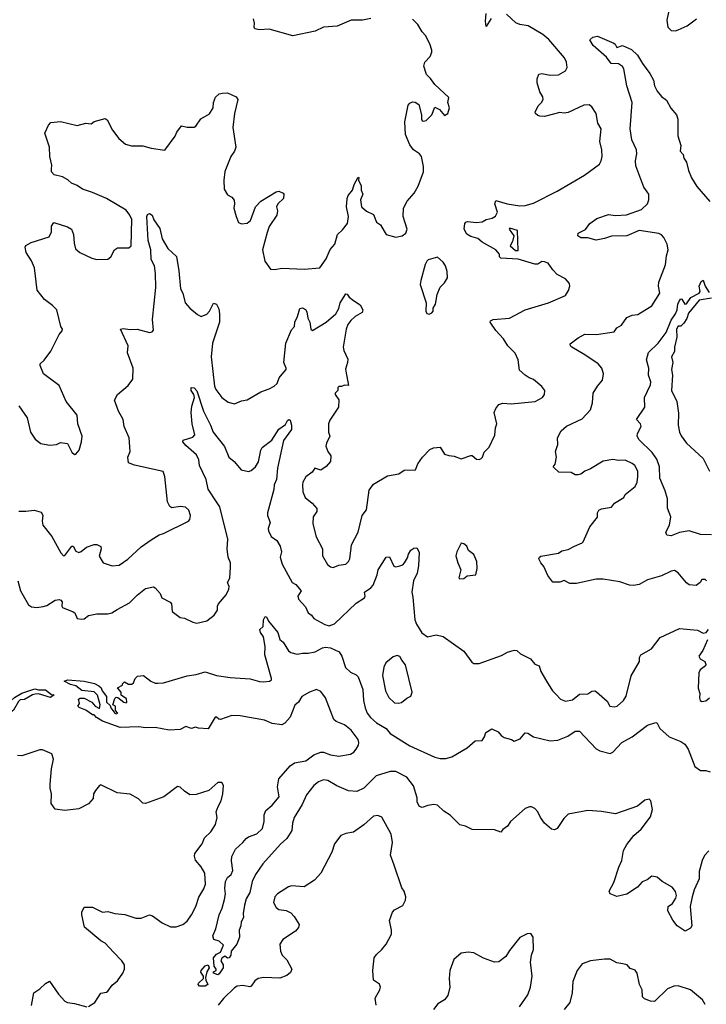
# Model space of a CAD drawing. Extents: x 1954678 to 2060275, y 904822 to 1016299.
# Tile 50 of 256: x 1974841 to 1979778, y 924282 to 931360. Entities that reach past the tile are written whole.
import ezdxf

# ---------------------------------------------------------------- set-up
doc = ezdxf.new("R2010")
doc.units = 0

msp = doc.modelspace()

# ---------------------------------------------------------------- linework, layer by layer
at = {"layer": '0CON20XD'}
for points in [[(1979510, 931435), (1979494.3, 931355), (1979501.2, 931305), (1979525, 931282), (1979555, 931280), (1979575, 931285.8), (1979638.8, 931315), (1979706.2, 931365)], [(1977365, 931368.5), (1977305, 931357.3), (1977225, 931355.4), (1977124.2, 931314.2), (1977024.5, 931305.5), (1976965, 931277.1), (1976805.4, 931244.6), (1976635, 931291.9), (1976565, 931287.5), (1976532.5, 931295), (1976526.7, 931305), (1976528.8, 931335), (1976522.5, 931365)], [(1977460.3, 929840.3), (1977476.4, 929816.4), (1977545, 929796.2), (1977590, 929805), (1977617.5, 929825), (1977626.2, 929855), (1977597.5, 929945), (1977601.4, 930005), (1977625.5, 930054.5), (1977676.8, 930113.2), (1977706.8, 930163.2), (1977742.9, 930265), (1977744.2, 930305), (1977730, 930375), (1977714.3, 930395), (1977673.1, 930425), (1977645, 930459.2), (1977615.7, 930535), (1977610, 930625), (1977634.1, 930745.9), (1977645, 930760), (1977665, 930770), (1977685, 930767.5), (1977709.5, 930749.5), (1977730, 930675), (1977730, 930645), (1977735, 930633.3), (1977745, 930630), (1977762.5, 930635), (1977803.3, 930675), (1977825, 930730), (1977860, 930715), (1977895, 930670), (1977920, 930685), (1977930, 930725), (1977920, 930765), (1977925, 930800), (1977825, 930893.3), (1977795, 930935.8), (1977766, 930965), (1977746.7, 931025), (1977753.8, 931055), (1977791.2, 931095), (1977803.8, 931125), (1977805, 931140), (1977789.2, 931185), (1977758.8, 931245), (1977733.4, 931273.4), (1977704.4, 931324.4), (1977664.4, 931364.4)], [(1978231.4, 931368.6), (1978195, 931310), (1978188.8, 931348.8), (1978195.7, 931405)], [(1978901.7, 930241.7), (1979008.7, 930321.3), (1979022.5, 930345), (1979027.5, 930375), (1979027.1, 930425), (1979012.5, 930485), (1979021.2, 930575), (1978998, 930615), (1978985.8, 930685), (1978954.3, 930734.3), (1978935, 930748), (1978895.8, 930744.2), (1978785, 930692), (1978755, 930687.5), (1978723.6, 930693.6), (1978614.2, 930664.2), (1978580, 930665), (1978565, 930670), (1978550, 930685), (1978547.5, 930695), (1978569.3, 930740.7), (1978593.3, 930765), (1978603.3, 930785), (1978601.2, 930805), (1978581.2, 930841.2), (1978562.5, 930905), (1978562.5, 930935), (1978572.7, 930967.3), (1978595, 930973.8), (1978655, 930960.8), (1978715, 930962.5), (1978765, 930992), (1978777.1, 931015), (1978771.9, 931055), (1978756.9, 931085), (1978645, 931217.8), (1978603.2, 931253.2), (1978496.2, 931316.2), (1978435.9, 931325.9), (1978407.7, 931337.7), (1978340.3, 931400.3)], [(1979778, 927325), (1979770, 927335), (1979745, 927336.7), (1979733.3, 927315), (1979705, 927293.3), (1979655, 927296.2), (1979635, 927311.2), (1979575, 927383.3), (1979549.5, 927399.5), (1979525, 927395.8), (1979455, 927360.8), (1979355, 927334.3), (1979295, 927300), (1979255, 927291.4), (1979225, 927294), (1979155, 927320), (1979035, 927337.1), (1978985, 927336.9), (1978845, 927306.2), (1978797.3, 927307.3), (1978755, 927329.2), (1978725, 927316.7), (1978675, 927317.5), (1978638.8, 927365), (1978609.2, 927429.2), (1978588.8, 927455), (1978573.3, 927485), (1978577.5, 927495), (1978586.7, 927503.3), (1978715, 927525.8), (1978738.3, 927541.7), (1978785, 927551.4), (1978830, 927575), (1978885, 927598), (1978893.2, 927606.8), (1978939.2, 927715), (1978995.6, 927784.4), (1978996, 927815), (1979005, 927833.8), (1979025, 927843.8), (1979095, 927856.7), (1979116.7, 927885), (1979183.3, 927925), (1979195, 927946.2), (1979265, 928003.3), (1979279.2, 928035), (1979286, 928075), (1979284.2, 928115), (1979262.5, 928155), (1979245, 928170), (1979195, 928194.2), (1979145, 928192), (1979105, 928198.1), (1979035, 928185.6), (1978945, 928131.9), (1978904.5, 928115.5), (1978875, 928093.8), (1978855, 928088), (1978835, 928088.8), (1978805, 928103.8), (1978718.3, 928108.3), (1978680.7, 928140.7), (1978677.5, 928145), (1978690, 928165), (1978701.2, 928215), (1978693.8, 928255), (1978710, 928305), (1978707, 928353), (1978733.8, 928405), (1978771.4, 928438.6), (1978885, 928490.8), (1978944.2, 928555), (1978958.6, 928605), (1978964.2, 928675), (1978995, 928726.2), (1979031.2, 928768.8), (1979038, 928815), (1979026, 928855), (1978998.8, 928885), (1978905, 928950), (1978811.2, 929005), (1978800, 929015), (1978799.3, 929030.7), (1978855, 929073.5), (1978905, 929100), (1978987.3, 929097.3), (1979114, 929116), (1979135, 929143.8), (1979167.4, 929162.6), (1979205, 929218.9), (1979245, 929234.5), (1979285, 929240.6), (1979385, 929303.1), (1979442.2, 929395), (1979434.7, 929444.7), (1979436.7, 929473.3), (1979483.6, 929596.4), (1979492.1, 929662.1), (1979503.3, 929705), (1979496.4, 929745), (1979472.9, 929795), (1979455, 929812.9), (1979435, 929822.2), (1979295, 929844.5), (1979205, 929806), (1979095, 929803.6), (1979045, 929785.6), (1978985, 929774.6), (1978925, 929790.6), (1978875, 929791.5), (1978854.2, 929805), (1978855, 929826), (1978908.8, 929851.2), (1978938.8, 929895), (1978990.2, 929929.8), (1979075, 929959.4), (1979125, 929952.5), (1979202.7, 929957.3), (1979310.8, 929995), (1979354.3, 930035), (1979364.5, 930065.5), (1979363.8, 930105), (1979328.6, 930155), (1979271.5, 930308.5), (1979268.5, 930345), (1979277.5, 930395), (1979275.3, 930425), (1979241.9, 930495), (1979230.6, 930575), (1979245.4, 930765), (1979206.5, 930885), (1979185, 931006.2), (1979175, 931023.1), (1979145, 931042.5), (1979093.3, 931045), (1979059.7, 931089.7), (1978965, 931173.3), (1978940, 931215), (1978962.5, 931235), (1978995, 931241.2), (1979111.7, 931191.7), (1979123.3, 931183.3), (1979135, 931160), (1979175, 931173.8), (1979240, 931145), (1979283.8, 931105), (1979317.5, 931045), (1979371.7, 930971.7), (1979398, 930925), (1979404.3, 930885), (1979425, 930846.2), (1979455, 930808), (1979491.7, 930781.7), (1979523.4, 930723.4), (1979563.3, 930675), (1979573.3, 930645), (1979572.9, 930525), (1979594, 930455), (1979590, 930415), (1979610.7, 930390.7), (1979616.2, 930365), (1979635.6, 930335.6), (1979650.6, 930275), (1979672, 930222), (1979709.8, 930159.8), (1979802.4, 930052.4)], [(1974834.3, 928584.3), (1974895, 928497.5), (1974918, 928395), (1974951.2, 928345), (1974993.2, 928313.2), (1975055, 928301.4), (1975106.2, 928305), (1975135, 928321.2), (1975183.6, 928313.6), (1975215, 928252), (1975235, 928233.3), (1975245, 928236), (1975267.5, 928265), (1975285.8, 928325), (1975290.8, 928365), (1975257.5, 928455), (1975255, 928516.7), (1975175.8, 928615), (1975125, 928730), (1975011.2, 928815), (1974986.7, 928875), (1974987.5, 928885), (1975016.8, 928913.2), (1975064.2, 928975.8), (1975123.9, 929096.1), (1975147, 929123), (1975147.5, 929135), (1975137.5, 929155), (1975106.7, 929275), (1975077.5, 929305), (1975018.8, 929348.8), (1974966.2, 929415), (1974947.5, 929575), (1974925.7, 929625.7), (1974886.7, 929685), (1974880, 929725), (1974885, 929737.5), (1974922.3, 929757.7), (1975051.7, 929798.3), (1975070, 929835), (1975070, 929875), (1975085, 929902.5), (1975185, 929871.2), (1975213.9, 929853.9), (1975228, 929815), (1975232.3, 929752.3), (1975242.7, 929712.7), (1975272.5, 929685), (1975360, 929645), (1975395, 929636.7), (1975475, 929638.8), (1975495.8, 929654.2), (1975523.3, 929705), (1975545, 929720), (1975625, 929720), (1975643.3, 929735), (1975646.1, 929923.9), (1975632.3, 929955), (1975605, 929990.5), (1975465, 930073.9), (1975365, 930118.5), (1975291.1, 930141.1), (1975255, 930168.6), (1975213.8, 930183.8), (1975187.6, 930207.6), (1975149.1, 930229.1), (1975088.8, 930245), (1975070, 930265), (1975070, 930285), (1975070.8, 930315), (1975056.9, 930375), (1975054.3, 930444.3), (1975020.8, 930545), (1975047.7, 930602.3), (1975065, 930620), (1975135, 930628), (1975255, 930600), (1975315, 930615.7), (1975355, 930610), (1975375, 930626.7), (1975455, 930650), (1975468.8, 930638.8), (1975508.8, 930565), (1975553.3, 930505), (1975602.5, 930465), (1975645, 930452), (1975726.1, 930453.9), (1975785, 930436.2), (1975885, 930422.5), (1975958.3, 930521.7), (1975969.3, 930550.7), (1976005, 930597.5), (1976045, 930587.5), (1976095, 930587.5), (1976106.7, 930595), (1976143.5, 930646.5), (1976205, 930682), (1976230.6, 930725), (1976233.5, 930765), (1976248.3, 930801.7), (1976274.5, 930825.5), (1976298.3, 930831.7), (1976335, 930834.2), (1976396.7, 930805), (1976408, 930785), (1976385.8, 930685), (1976372, 930585), (1976393.9, 930443.9), (1976385.6, 930414.4), (1976358, 930375), (1976315, 930267.5), (1976308, 930205), (1976311.2, 930141.2), (1976335, 930100), (1976365, 930083.3), (1976381.7, 930061.7), (1976386.2, 930035), (1976380, 930005), (1976396, 929945), (1976415, 929902.5), (1976435, 929891.2), (1976475, 929896.9), (1976499.4, 929915), (1976536, 930015), (1976574.4, 930055.6), (1976685, 930123.3), (1976705, 930126.7), (1976735, 930112.5), (1976740, 930105), (1976736.7, 930075), (1976696, 930035), (1976686, 930015), (1976693.8, 929985), (1976690, 929955), (1976635, 929874), (1976620.3, 929829.7), (1976586.2, 929705), (1976603.4, 929623.4), (1976645, 929566.7), (1976675, 929564.2), (1976725, 929574.4), (1976885, 929566.9), (1976997.5, 929575), (1977045, 929640), (1977071.8, 929708.2), (1977105.7, 929745), (1977126, 929815), (1977162.1, 929847.9), (1977197.1, 929895), (1977204.3, 929944.3), (1977190, 930015), (1977196.2, 930075), (1977203.3, 930095), (1977233.3, 930135), (1977246.7, 930175), (1977275, 930227.5), (1977280, 930225), (1977277.5, 930205), (1977296.7, 930165), (1977296.7, 930135), (1977308.8, 930105), (1977292, 930065), (1977298, 930015), (1977335, 929982.5), (1977385, 929960), (1977406.7, 929905), (1977433.9, 929883.9), (1977460.3, 929840.3)], [(1974835, 927827.1), (1974884.1, 927825.9), (1974945, 927833.8), (1974995, 927820), (1975007.6, 927797.6), (1975001.9, 927755), (1975007.5, 927725), (1975072, 927645), (1975136.4, 927526.4), (1975155, 927506.7), (1975165, 927507.5), (1975215, 927576.2), (1975226.2, 927575), (1975245, 927539.2), (1975265, 927530.6), (1975283.2, 927536.8), (1975322, 927568), (1975375, 927586.4), (1975395, 927587.5), (1975423.4, 927573.4), (1975425.5, 927555), (1975412.8, 927502.8), (1975442, 927455), (1975505, 927433.3), (1975555, 927437.5), (1975618.5, 927481.5), (1975715, 927570), (1975785, 927621.4), (1975844.4, 927655.6), (1975875, 927665.8), (1976055, 927753.8), (1976063.9, 927766.1), (1976068.8, 927795), (1976056.2, 927835), (1976032.5, 927855), (1975995, 927860), (1975935, 927850), (1975919.3, 927859.3), (1975904.2, 927895), (1975884, 928075), (1975872.5, 928112.5), (1975665, 928158), (1975623.3, 928175), (1975617.5, 928215), (1975633.8, 928255), (1975626.9, 928355), (1975591.4, 928435), (1975584.6, 928485), (1975550, 928545), (1975522, 928625), (1975543.8, 928665), (1975620.9, 928729.1), (1975654, 928775), (1975656.9, 928855), (1975615.7, 928965), (1975620, 929015), (1975566.2, 929135), (1975585, 929140), (1975635, 929132.7), (1975685.6, 929134.4), (1975775, 929112), (1975794.1, 929115.9), (1975802, 929128), (1975794.5, 929204.5), (1975818.5, 929435), (1975817.5, 929535), (1975809.5, 929589.5), (1975786.5, 929635), (1975783.6, 929705), (1975765, 929773.3), (1975754.8, 929945), (1975760.4, 929959.6), (1975775, 929965.6), (1975792.2, 929955), (1975805, 929921.2), (1975847.6, 929857.6), (1975864.7, 929784.7), (1975906.9, 929715), (1975967.1, 929657.1), (1975985.6, 929555), (1975997.5, 929425), (1976012.9, 929395), (1976030, 929325), (1976065, 929286), (1976119.7, 929239.7), (1976145, 929226.7), (1976185, 929243.8), (1976205, 929263.8), (1976235, 929321.2), (1976256, 929315), (1976272.1, 929282.1), (1976277.8, 929245), (1976276.2, 929185), (1976227.5, 929035), (1976216.7, 928935), (1976241.5, 928725), (1976251.2, 928701.2), (1976295, 928644), (1976340.7, 928610.7), (1976385, 928597.5), (1976435, 928619.2), (1976475, 928626), (1976574.4, 928685.6), (1976635, 928705.7), (1976670, 928725), (1976690.8, 928745), (1976706, 928785), (1976728.9, 928811.1), (1976755.8, 928845), (1976757.5, 928855), (1976739.2, 928895), (1976754.6, 929035), (1976795, 929131.2), (1976816.2, 929155), (1976818.6, 929185), (1976837.8, 929225), (1976855, 929283.3), (1976875, 929288.8), (1976895, 929276), (1976905, 929260), (1976912.5, 929215), (1976926.7, 929185), (1976934.3, 929134.3), (1976945, 929126.2), (1977045, 929185.8), (1977114.2, 929245), (1977135.5, 929284.5), (1977145.6, 929325), (1977185, 929390), (1977195, 929387.5), (1977210, 929365), (1977240.9, 929340.9), (1977289.5, 929309.5), (1977308.8, 929275), (1977303.3, 929255), (1977252.8, 929227.2), (1977221.5, 929198.5), (1977200.9, 929169.1), (1977189.1, 929135), (1977166, 929005), (1977170.5, 928980.5), (1977199.5, 928919.5), (1977198, 928895), (1977182.7, 928847.3), (1977185, 928832.5), (1977205, 928730), (1977175, 928733.3), (1977155, 928723.3), (1977135, 928722.5), (1977127.5, 928715), (1977127.5, 928695), (1977110, 928675), (1977110, 928665), (1977136.4, 928626.4), (1977132.2, 928575), (1977069.5, 928480.5), (1977060.4, 928455), (1977061.2, 928395), (1977070, 928365), (1977045.6, 928315), (1977042.9, 928295), (1977055, 928256.7), (1977078.8, 928225), (1977075.6, 928185), (1977045, 928147.5), (1977005, 928121.2), (1976963.8, 928135), (1976943.2, 928106.8), (1976897.6, 928072.4), (1976875.8, 928035), (1976872.9, 928015), (1976876.2, 927965), (1976894, 927925), (1976944, 927885), (1976978, 927845), (1976976.2, 927825), (1976951.9, 927785), (1976948, 927735), (1976972.7, 927642.7), (1977018.8, 927555), (1977016.9, 927505), (1977054.5, 927444.5), (1977075, 927427.5), (1977095, 927420.8), (1977135, 927439.2), (1977185, 927446.2), (1977205.6, 927464.4), (1977214, 927485), (1977224.3, 927564.3), (1977227.5, 927585), (1977275, 927676.7), (1977302.7, 927795), (1977333.6, 927836.4), (1977352.6, 927977.4), (1977385, 928021.1), (1977485, 928081.4), (1977567.5, 928095), (1977605, 928122), (1977685.8, 928124.2), (1977704.1, 928165.9), (1977736.7, 928215), (1977790.7, 928269.3), (1977817, 928283), (1977865, 928286.7), (1977895, 928237.5), (1977925, 928226.7), (1977965, 928223.3), (1978015, 928202.5), (1978085, 928227.5), (1978095, 928227.5), (1978125, 928201.2), (1978145, 928198.8), (1978157.5, 928205), (1978168.8, 928215), (1978179.3, 928250.7), (1978215, 928287.5), (1978257, 928373), (1978260.8, 928425), (1978270.8, 928455), (1978252, 928535), (1978263.3, 928565), (1978286.4, 928593.6), (1978315, 928603.3), (1978375, 928598.6), (1978547.5, 928615), (1978600, 928645), (1978613.8, 928665), (1978616, 928695), (1978595, 928723.8), (1978535, 928774.2), (1978503.3, 928785), (1978475, 928804), (1978435, 928841.2), (1978424.4, 928915), (1978403.6, 928963.6), (1978350.8, 929015), (1978320, 929065), (1978264.4, 929125), (1978223.8, 929185), (1978226.7, 929195), (1978245, 929204), (1978362.5, 929215), (1978475, 929274), (1978642.5, 929325), (1978765, 929378), (1978787, 929413), (1978796.2, 929445), (1978794, 929464), (1978765, 929497.5), (1978705, 929527.5), (1978675, 929562.5), (1978639.5, 929609.5), (1978615, 929620), (1978595, 929621.2), (1978565, 929603.3), (1978545, 929602.5), (1978425, 929637.5), (1978300, 929645), (1978290, 929655), (1978290, 929675), (1978264.1, 929704.1), (1978165, 929761.2), (1978135, 929785.6), (1978085, 929801.1), (1978055, 929818.6), (1978037.1, 929855), (1978041.2, 929895), (1978047.5, 929905), (1978061.2, 929908.8), (1978125, 929902.5), (1978165, 929907.1), (1978195, 929923.5), (1978237.6, 929932.4), (1978262.3, 929947.7), (1978276.1, 929976.1), (1978256.7, 930035), (1978265, 930058.8), (1978346.7, 930035), (1978437.3, 930022.7), (1978475, 930024.2), (1978535, 930040.8), (1978705, 930127.1), (1978901.7, 930241.7)], [(1978405, 929699.4), (1978425, 929701.2), (1978418.8, 929845), (1978365, 929860), (1978360, 929855), (1978392.5, 929805), (1978383.3, 929765), (1978366.7, 929735), (1978405, 929699.4)], [(1977785, 929243.3), (1977805, 929252.5), (1977812.5, 929265), (1977812.5, 929285), (1977831.2, 929315), (1977843.3, 929385), (1977863.3, 929436.7), (1977895, 929467.5), (1977916, 929505), (1977915, 929550), (1977901.2, 929591.2), (1977885, 929616.7), (1977845, 929652.5), (1977777.5, 929632.5), (1977767, 929623), (1977755, 929600), (1977723.8, 929485), (1977721.2, 929455), (1977763.3, 929325), (1977760, 929265), (1977767, 929247), (1977785, 929243.3)], [(1979815, 927657.5), (1979735, 927658.1), (1979655, 927684.6), (1979585, 927673.8), (1979525, 927650.5), (1979493.3, 927655), (1979486, 927675), (1979512.9, 927725), (1979522.9, 927785), (1979498.5, 927848.5), (1979497.5, 927915), (1979482.4, 927972.4), (1979443, 928065), (1979439.8, 928145), (1979420.7, 928200.7), (1979388.4, 928248.4), (1979295, 928339.4), (1979279.2, 928365), (1979282, 928385), (1979309.5, 928435), (1979303.6, 928453.6), (1979276.2, 928485), (1979335.8, 928574.2), (1979332.5, 928645), (1979376.7, 928735), (1979377.4, 928757.4), (1979362.5, 928805), (1979364.4, 928855), (1979348.5, 928915), (1979361.8, 928968.2), (1979432.5, 929035), (1979488.3, 929111.7), (1979525, 929200), (1979555.9, 929244.1), (1979567.5, 929275), (1979571.9, 929315), (1979585, 929340), (1979595, 929352.5), (1979601.7, 929351.7), (1979622.5, 929315), (1979635, 929316.2), (1979666.9, 929363.1), (1979725, 929392.9), (1979733.8, 929405), (1979725.7, 929445), (1979741.3, 929478.7), (1979755, 929487.5), (1979768.6, 929445), (1979799.2, 929399.2)], [(1979815, 929358), (1979725, 929343.3), (1979649.1, 929250.9), (1979637.5, 929212.5), (1979615, 929178.8), (1979595, 929157.5), (1979575, 929156.2), (1979562.5, 929135), (1979566.4, 929076.4), (1979548, 929005), (1979549.2, 928975), (1979527.5, 928935), (1979536.7, 928895), (1979527.5, 928845), (1979533.3, 928805), (1979526, 928695), (1979564.4, 928615), (1979577.7, 928532.3), (1979574.2, 928445), (1979584, 928395), (1979597.3, 928367.3), (1979635, 928316.7), (1979753.8, 928205), (1979801.2, 928115)], [(1974828, 927325), (1974847.1, 927255), (1974904.5, 927154.5), (1974925, 927138.1), (1974965, 927133.3), (1975009.1, 927140.9), (1975035, 927148.8), (1975095, 927187.5), (1975125, 927191.2), (1975137.3, 927187.3), (1975146.2, 927175), (1975142.5, 927145), (1975147.5, 927135), (1975225, 927104.2), (1975236, 927095), (1975254.1, 927054.1), (1975285, 927051.2), (1975305, 927054), (1975336.2, 927076.2), (1975395, 927088), (1975475, 927088), (1975504.2, 927095.8), (1975540.3, 927119.7), (1975631.3, 927168.7), (1975685, 927222), (1975745, 927270), (1975801.7, 927281.7), (1975815.7, 927275.7), (1975850, 927235), (1975862.5, 927205), (1975923, 927173), (1975931.7, 927161.7), (1975937.5, 927105), (1975995, 927063.3), (1976025, 927058.8), (1976085, 927028), (1976115, 927022), (1976185, 927039.2), (1976239.7, 927080.3), (1976263.8, 927115), (1976263.3, 927145), (1976269.3, 927160.7), (1976324.5, 927225.5), (1976344.3, 927265), (1976346.9, 927285), (1976335.8, 927315), (1976351.1, 927345), (1976357.1, 927425), (1976355.5, 927455), (1976339.7, 927495), (1976331.9, 927555), (1976336.6, 927625), (1976278.5, 927858.5), (1976255, 927894.3), (1976194.6, 927985), (1976180.9, 928055), (1976133.1, 928155), (1976127.8, 928195), (1976112.1, 928232.1), (1976035, 928298), (1976012.5, 928325), (1976015, 928336.7), (1976085, 928358), (1976099.2, 928375), (1976080.4, 928455), (1976073.1, 928535), (1976078, 928582), (1976098.6, 928645), (1976093.5, 928665), (1976074.5, 928695), (1976074.5, 928715.5), (1976095, 928714.3), (1976115, 928690.8), (1976161.9, 928545), (1976213.3, 928445), (1976231.9, 928395), (1976312.5, 928292.5), (1976344.3, 928215), (1976383.6, 928183.6), (1976434, 928125), (1976485, 928111.9), (1976505, 928120), (1976535, 928145.8), (1976558.1, 928181.9), (1976574.6, 928265), (1976584.5, 928285), (1976652.5, 928337.5), (1976705, 928415.6), (1976751.2, 928448.8), (1976765, 928478.8), (1976775, 928486.7), (1976785, 928480), (1976795.9, 928445.9), (1976794, 928415), (1976737.8, 928335), (1976695.4, 928135), (1976686, 928054), (1976671.2, 928015), (1976668.3, 927981.7), (1976622.7, 927815), (1976623.5, 927795), (1976640.8, 927745), (1976627.9, 927702.1), (1976630, 927685), (1976649.5, 927645), (1976688.5, 927615), (1976714.4, 927575), (1976721.9, 927535), (1976712.9, 927495), (1976728.6, 927445), (1976799.2, 927315), (1976825, 927299.4), (1976865.6, 927255), (1976841.5, 927215), (1976844.4, 927195), (1976895, 927138.8), (1976915.7, 927095.7), (1976938.2, 927078.2), (1976955, 927054.2), (1977035, 927011.4), (1977065, 927003.1), (1977105, 927017.1), (1977260.8, 927165), (1977320, 927205), (1977325.6, 927215), (1977319.2, 927245), (1977365.3, 927274.7), (1977382.9, 927295), (1977411.3, 927368.7), (1977418.5, 927405), (1977475, 927496.7), (1977499.3, 927499.3), (1977531.7, 927431.7), (1977545, 927427.5), (1977575, 927433.5), (1977595, 927442.2), (1977606.7, 927455), (1977629.8, 927490.2), (1977635, 927517.5), (1977653, 927547), (1977675, 927560), (1977695, 927562.5), (1977713, 927533), (1977707.1, 927435), (1977698.9, 927381.1), (1977671.4, 927325), (1977660, 927245), (1977668.3, 927208.3), (1977681.1, 927045), (1977693.6, 927013.6), (1977732.3, 926952.3), (1977773.6, 926923.6), (1977835, 926938.8), (1977885, 926926), (1978035, 926820.8), (1978090.9, 926740.9), (1978105, 926730.8), (1978145, 926731.1), (1978305, 926789.5), (1978347, 926813), (1978395, 926827.1), (1978414.3, 926824.3), (1978441.3, 926801.3), (1978513.8, 926765), (1978545, 926727.5), (1978575.8, 926715), (1978588.8, 926675), (1978628.1, 926605), (1978670.8, 926535), (1978698.3, 926508.3), (1978728, 926475), (1978765, 926461.1), (1978815, 926471.1), (1978865, 926510.9), (1978925, 926514.6), (1978955, 926531.9), (1978975, 926534.2), (1978988.8, 926528.8), (1979065, 926461.2), (1979084.2, 926424.2), (1979115, 926420), (1979135.5, 926424.5), (1979183.1, 926466.9), (1979202.1, 926497.9), (1979237.8, 926642.2), (1979297.3, 926745), (1979297.5, 926775), (1979306.2, 926795), (1979383.2, 926836.8), (1979445, 926918.1), (1979585, 926982.9), (1979715, 926971.2), (1979755, 926950), (1979776.1, 926953.9), (1979794.2, 926975.8)], [(1978005, 927340), (1978035, 927343.3), (1978058.3, 927361.7), (1978120, 927370), (1978130, 927415), (1978127.5, 927465), (1978105.4, 927515), (1978066.5, 927545), (1978055.4, 927575), (1978035, 927590.9), (1978015, 927595.6), (1977984.2, 927535), (1977976.2, 927505), (1977990, 927455), (1978013.3, 927405), (1977998.3, 927348.3), (1978005, 927340)], [(1976817.3, 926017.3), (1976897.7, 926032.3), (1976955, 926074.4), (1977005, 926095.5), (1977025, 926095.5), (1977075, 926076.4), (1977135, 926066.2), (1977218.9, 926081.1), (1977242.5, 926095), (1977260.8, 926115), (1977275.5, 926144.5), (1977279.4, 926165), (1977274.4, 926185), (1977225, 926252.2), (1977175, 926291.5), (1977115, 926314.2), (1977098.3, 926328.3), (1977038.5, 926485), (1977005, 926530), (1976975, 926544), (1976924.6, 926525.4), (1976870, 926495), (1976844.3, 926455), (1976817.9, 926432.1), (1976784.2, 926345), (1976747.6, 926302.4), (1976725, 926290), (1976655, 926301.2), (1976600, 926325), (1976425, 926356), (1976365, 926358.8), (1976285, 926330), (1976271.7, 926331.7), (1976256.2, 926346.2), (1976245, 926346.2), (1976195, 926262.5), (1976126.4, 926266.4), (1976105, 926273.3), (1976075, 926264.2), (1976035, 926278.8), (1975995, 926258), (1975915, 926252), (1975815, 926270.8), (1975745, 926270), (1975696.8, 926276.8), (1975562.4, 926272.4), (1975435, 926317.5), (1975392.7, 926342.7), (1975375, 926362.5), (1975363, 926363), (1975315, 926396.7), (1975267.5, 926415), (1975257.5, 926425), (1975270, 926445), (1975262.5, 926475), (1975275, 926482.5), (1975305, 926483.3), (1975360, 926455), (1975382.5, 926425), (1975415, 926407.5), (1975418.6, 926435), (1975399.2, 926505), (1975375, 926527.5), (1975288, 926538), (1975245, 926570.9), (1975205, 926581.1), (1975161.2, 926605), (1975186.4, 926613.6), (1975304.5, 926604.5), (1975377.7, 926587.7), (1975410.8, 926570.8), (1975427.2, 926557.2), (1975434.7, 926534.7), (1975464.3, 926495), (1975465, 926453.8), (1975490, 926430), (1975495, 926412.5), (1975524.2, 926375), (1975535, 926370), (1975546.7, 926375), (1975530, 926395), (1975530, 926425), (1975510, 926435), (1975525, 926480), (1975535, 926490), (1975547, 926487), (1975590, 926455), (1975605, 926450), (1975610, 926455), (1975608.3, 926478.3), (1975570, 926505), (1975570, 926525), (1975543, 926557), (1975580, 926575), (1975580, 926585), (1975595, 926600), (1975623, 926583), (1975647, 926583), (1975658.3, 926591.7), (1975670, 926625), (1975688.3, 926641.7), (1975730, 926645), (1975783.9, 926603.9), (1975815, 926591.2), (1975835, 926590), (1975875, 926593.3), (1976045, 926644.3), (1976108.3, 926651.7), (1976175, 926671.2), (1976255, 926646.2), (1976355, 926631.9), (1976497.6, 926622.4), (1976565, 926603.3), (1976595, 926599.4), (1976635.7, 926604.3), (1976650, 926615), (1976651.2, 926625), (1976603.2, 926795), (1976604.6, 926855), (1976593.4, 926923.4), (1976572.5, 926955), (1976567.5, 926975), (1976591.7, 926998.3), (1976593.3, 927045), (1976605, 927070), (1976615, 927066.7), (1976630, 927035), (1976696.2, 926955), (1976712, 926905), (1976734, 926885), (1976773.7, 926823.7), (1976790.2, 926810.2), (1976835, 926800), (1976873, 926807), (1976915, 926805.5), (1976965, 926815.6), (1977018.8, 926845), (1977040.4, 926849.6), (1977075, 926844), (1977138.5, 926815), (1977156.7, 926785), (1977183.7, 926703.7), (1977219.5, 926669.5), (1977260.6, 926650.6), (1977273.1, 926635), (1977308, 926545), (1977312.9, 926465), (1977323.5, 926413.5), (1977339.7, 926375), (1977363.1, 926343.1), (1977405.2, 926305.2), (1977474.7, 926264.7), (1977505, 926227.8), (1977645, 926139.6), (1977825, 926059.2), (1977865, 926049.2), (1977905, 926050), (1977947.9, 926062.1), (1978057.5, 926125), (1978115, 926176.2), (1978165, 926177.5), (1978183.3, 926205), (1978192.5, 926235), (1978235, 926262.5), (1978280.5, 926240.5), (1978303.1, 926213.1), (1978325, 926200), (1978376, 926186), (1978396.4, 926173.6), (1978439.3, 926190.7), (1978475.7, 926234.3), (1978495, 926230), (1978535, 926203.9), (1978655, 926176), (1978709.3, 926180.7), (1978780.8, 926209.2), (1978835, 926244.3), (1978865.8, 926245.8), (1978985, 926117.8), (1979011.2, 926105), (1979085, 926085.8), (1979106.3, 926093.7), (1979171.2, 926165), (1979245, 926203.5), (1979355, 926288.8), (1979415, 926307.5), (1979425, 926302.5), (1979444.4, 926264.4), (1979510, 926205), (1979595, 926171.9), (1979622.4, 926152.4), (1979646.8, 926116.8), (1979695, 925992), (1979735, 925962), (1979775, 925963.8), (1979805, 925954)], [(1979785, 926902.5), (1979752.5, 926825), (1979724.2, 926785), (1979733.3, 926765), (1979766.7, 926745), (1979773.8, 926725), (1979771.2, 926715), (1979733, 926687), (1979724.5, 926665.5), (1979719.4, 926555), (1979730, 926515), (1979727.5, 926485), (1979734, 926465), (1979745, 926458)], [(1977565, 926445.6), (1977585, 926450.6), (1977625, 926483.8), (1977652.7, 926497.3), (1977662, 926525), (1977615, 926722.5), (1977588.8, 926755), (1977575, 926783.3), (1977555, 926789.2), (1977525, 926780.8), (1977474.4, 926735.6), (1977460, 926705), (1977448.6, 926645), (1977470.8, 926535), (1977495, 926486.7), (1977535, 926449.2), (1977565, 926445.6)], [(1974765, 926373.5), (1974750, 926375), (1974772.2, 926425), (1974779.4, 926465), (1974802.9, 926487.1), (1974855, 926517.7), (1974948.8, 926548.8), (1974975, 926542.5), (1975025, 926542.7), (1975069.7, 926509.7), (1975087.7, 926507.7), (1975063.3, 926486.7), (1974975, 926513.1), (1974952.1, 926512.1), (1974932.8, 926507.2), (1974875, 926473.1), (1974845, 926470.9), (1974831.7, 926458.3), (1974795, 926396.9), (1974765, 926373.5)], [(1979745, 926458), (1979775, 926464.2), (1979801.2, 926485)], [(1976096.4, 925346.4), (1976100, 925365), (1976153.4, 925436.6), (1976170.2, 925479.8), (1976215, 925522), (1976248, 925575), (1976260, 925625), (1976253.8, 925665), (1976266.7, 925705), (1976288.8, 925745), (1976301.2, 925795), (1976306.2, 925855), (1976295, 925877.5), (1976265, 925876.7), (1976201.2, 925818.8), (1976109.7, 925790.3), (1976065, 925788), (1976025, 925813.8), (1975995, 925843.8), (1975975, 925848.8), (1975876.4, 925773.6), (1975745, 925726), (1975725, 925728.8), (1975695, 925758.8), (1975635, 925791.9), (1975541.7, 925801.7), (1975425, 925859.2), (1975413.8, 925855), (1975385, 925820), (1975372.5, 925795), (1975368.1, 925761.9), (1975336.1, 925723.9), (1975265, 925687.5), (1975164.5, 925675.5), (1975095.2, 925685.2), (1975067.9, 925725), (1975070, 925795), (1975060.4, 925835), (1975060.4, 925865), (1975068.5, 925975), (1975084.4, 926045), (1975072.7, 926082.7), (1975005, 926111.2), (1974985, 926112), (1974855, 926069.2), (1974825, 926070)], [(1979795.8, 925384.2), (1979765, 925350.6), (1979747.8, 925315), (1979726.2, 925236.2), (1979727.1, 925185), (1979689.6, 925105), (1979675.5, 925055), (1979662.5, 924985), (1979673.3, 924845), (1979665, 924830), (1979625, 924806.7), (1979567, 924847), (1979537.1, 924887.1), (1979501.2, 924955), (1979504.4, 924985.6), (1979535, 925006.2), (1979558.1, 925045), (1979562.2, 925065), (1979555, 925093.8), (1979530.8, 925125), (1979460, 925165), (1979425, 925195.8), (1979385, 925202.5), (1979353.4, 925176.6), (1979317, 925163), (1979283.3, 925125), (1979205.7, 925074.3), (1979135, 925057.1), (1979085, 925076.7), (1979078.8, 925095), (1979113.3, 925156.7), (1979148.8, 925268.8), (1979171.2, 925315), (1979183.1, 925386.9), (1979205, 925430), (1979255.6, 925495), (1979308, 925542), (1979375, 925628.8), (1979391.7, 925681.7), (1979377.5, 925745), (1979366.8, 925756.8), (1979335, 925750), (1979283.9, 925706.1), (1979125, 925652.2), (1979025, 925669.1), (1978925, 925674), (1978785, 925648.8), (1978752.6, 925617.4), (1978706, 925545), (1978685, 925536), (1978665, 925540), (1978615, 925584.2), (1978584.4, 925625), (1978566.4, 925666.4), (1978545, 925690), (1978520.9, 925700.9), (1978505, 925701.1), (1978475, 925689.1), (1978370.6, 925595), (1978347.8, 925562.2), (1978315, 925539.7), (1978301.1, 925518.9), (1978255, 925535.2), (1978095, 925538.8), (1978045, 925563), (1978005, 925571.3), (1977935, 925642.7), (1977890.9, 925670.9), (1977845, 925714.4), (1977817.6, 925717.6), (1977775, 925712.2), (1977735, 925696), (1977715, 925703.8), (1977698.8, 925735), (1977698.8, 925765), (1977671.7, 925851.7), (1977624.6, 925914.6), (1977545, 925955.5), (1977505, 925956.5), (1977404.7, 925925.3), (1977315.6, 925835), (1977265, 925812.5), (1977205, 925815.6), (1977121.3, 925851.3), (1977055, 925891.5), (1977025, 925894.4), (1976989.5, 925880.5), (1976954.7, 925855.3), (1976902.3, 925787.8), (1976871.2, 925718.8), (1976815.3, 925624.7), (1976802.9, 925585), (1976797.8, 925532.2), (1976762.2, 925475), (1976717, 925433), (1976589.3, 925290.7), (1976535.3, 925214.7), (1976511.9, 925165), (1976494.3, 925085), (1976469.8, 925040.2), (1976456.9, 924995), (1976446.9, 924935), (1976449.5, 924905), (1976433.8, 924875), (1976431.1, 924845), (1976418.8, 924815), (1976420.4, 924765), (1976402.9, 924715), (1976360, 924665), (1976359.2, 924635), (1976346.7, 924615), (1976334.1, 924614.1), (1976315, 924627.5), (1976295, 924612.5), (1976288, 924595), (1976303.8, 924565), (1976302.9, 924545), (1976275, 924500), (1976265, 924493.3), (1976233.3, 924505), (1976233.3, 924515), (1976252.5, 924525), (1976253.8, 924535), (1976240, 924555), (1976233, 924617), (1976255, 924643.3), (1976285, 924657.5), (1976306.2, 924706.2), (1976275, 924736.7), (1976237, 924747), (1976230, 924775), (1976251.2, 924825), (1976274.2, 924925), (1976297.5, 924972.5), (1976314.3, 925035), (1976320.8, 925075), (1976315.8, 925115), (1976320, 925165), (1976335.9, 925194.1), (1976360, 925215), (1976373.1, 925245), (1976363.1, 925313.1), (1976366.8, 925345), (1976393, 925397), (1976446, 925445), (1976468, 925475), (1976485, 925486.7), (1976545, 925506.5), (1976586.7, 925545), (1976599.5, 925595), (1976597.5, 925645), (1976610, 925675), (1976657.1, 925712.9), (1976706.7, 925773.3), (1976693.8, 925845), (1976705, 925903.8), (1976784.7, 925995.3), (1976817.3, 926017.3)], [(1977404.3, 924275), (1977395.7, 924325), (1977431.1, 924385), (1977435.9, 924405.9), (1977427.7, 924427.7), (1977384, 924455), (1977380.6, 924525), (1977390.5, 924615), (1977405, 924639.2), (1977444, 924675), (1977475.8, 924715), (1977513, 924787), (1977514.4, 924815), (1977500, 924885), (1977520, 924945), (1977535, 924962), (1977595, 924991.2), (1977615, 925030), (1977616, 925055), (1977606.2, 925095), (1977588.3, 925118.3), (1977532.6, 925282.6), (1977507.8, 925355), (1977520.6, 925445), (1977512.5, 925505), (1977445, 925627.5), (1977415, 925640), (1977385, 925633.3), (1977315, 925571.2), (1977241.2, 925518.8), (1977185, 925510.8), (1977150, 925495), (1977104, 925435), (1977084.3, 925375.7), (1977005.8, 925225), (1976961.2, 925175), (1976885, 925127.5), (1976795, 925133.3), (1976774.1, 925125.9), (1976693.5, 925076.5), (1976675.8, 925055), (1976665.7, 925015), (1976685, 924977.5), (1976705, 924964.3), (1976756.8, 924956.8), (1976790.3, 924940.3), (1976815, 924913.3), (1976850, 924855), (1976846.2, 924835), (1976822.8, 924807.2), (1976732.1, 924747.9), (1976711.2, 924715), (1976716, 924665), (1976727.5, 924635), (1976762.1, 924602.1), (1976797.5, 924535), (1976788.7, 924511.3), (1976761.2, 924488.8), (1976710.3, 924469.7), (1976595.5, 924474.5), (1976555, 924468.1), (1976530.2, 924449.8), (1976505, 924412), (1976495, 924407.5), (1976445, 924418.1), (1976405, 924413.3), (1976385, 924400.6), (1976305, 924322.7), (1976268.8, 924275)], [(1975335, 924266), (1975380.8, 924295), (1975425, 924361.2), (1975465, 924368.8), (1975474.2, 924375.8), (1975505, 924420), (1975545, 924450), (1975582, 924505), (1975594.2, 924535.8), (1975594, 924565), (1975574.5, 924594.5), (1975515, 924656), (1975455, 924722), (1975425, 924739.2), (1975306, 924836), (1975286.7, 924925), (1975287.5, 924945), (1975305, 924980), (1975365, 924980), (1975435, 924943.8), (1975475, 924950), (1975525, 924935.8), (1975596.6, 924926.6), (1975675, 924901.4), (1975715, 924900.8), (1975775, 924926.2), (1975795, 924918.8), (1975865, 924867.5), (1975925, 924839.2), (1975965, 924838), (1976014.3, 924855.7), (1976045, 924880), (1976075, 924926), (1976106.4, 924985), (1976128.7, 925051.3), (1976165, 925111.2), (1976176.8, 925145), (1976172.9, 925225), (1976145, 925271.2), (1976105, 925317.5), (1976096.4, 925346.4)], [(1978433.8, 924265), (1978495, 924350), (1978514.4, 924405), (1978525.6, 924485), (1978513.9, 924583.9), (1978521.2, 924635), (1978536.1, 924676.1), (1978532.5, 924765), (1978515, 924790), (1978488.3, 924788.3), (1978437, 924763), (1978361.2, 924668.8), (1978335, 924626.7), (1978285, 924586.7), (1978255, 924583.8), (1978175, 924613.8), (1978105, 924652), (1978065, 924658), (1978015, 924649.1), (1977962.9, 924605), (1977934.3, 924525), (1977927.5, 924467.5), (1977933.1, 924405), (1977919.2, 924345), (1977896.2, 924315), (1977846, 924285), (1977815.8, 924245)], [(1976175, 924413.3), (1976133.6, 924413.6), (1976123.8, 924425), (1976126.7, 924435), (1976163, 924467), (1976163.3, 924485), (1976143.8, 924513.8), (1976146.2, 924525), (1976175, 924558.8), (1976195, 924566.7), (1976203.8, 924545), (1976186.2, 924515), (1976176.7, 924475), (1976178.8, 924455), (1976192.5, 924425), (1976175, 924413.3)], [(1979770, 924280), (1979749.2, 924315), (1979665, 924386), (1979575, 924415.6), (1979545, 924412.9), (1979497.5, 924392.5), (1979405, 924301.4), (1979375, 924304.4), (1979332.1, 924322.1), (1979318.8, 924335), (1979316, 924385), (1979297.5, 924425), (1979281.2, 924505), (1979265, 924526.7), (1979229.3, 924539.3), (1979207.5, 924565), (1979176.7, 924573.3), (1979135, 924580), (1979085, 924605.8), (1979045, 924607.5), (1978945, 924594), (1978885, 924573.8), (1978848.6, 924525), (1978818.6, 924445), (1978813.1, 924365), (1978797.1, 924295), (1978754.5, 924245.5)], [(1974925.8, 924274.2), (1974942.5, 924365), (1974985.8, 924394.2), (1975025, 924432.5), (1975055, 924447.5), (1975120, 924355), (1975165, 924303.8), (1975185, 924294), (1975235, 924288), (1975323.2, 924263.2)]]:
    msp.add_lwpolyline(points, dxfattribs=at)

doc.saveas('drawing.dxf')
